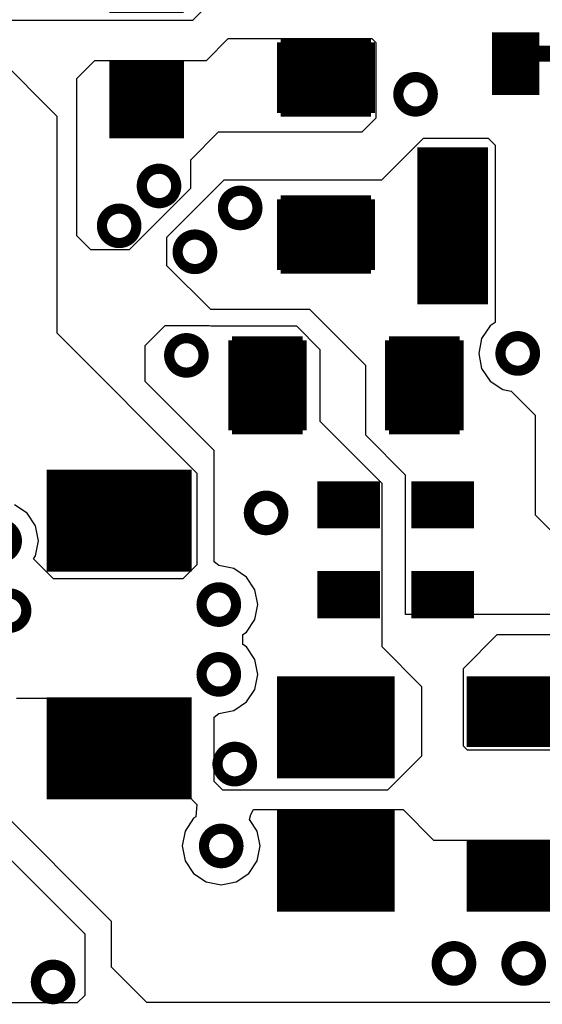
# Model space of a CAD drawing. Extents: x 32 to 97, y 17 to 119.
# Tile 6 of 24: x 60 to 67, y 65 to 77. Entities that reach past the tile are written whole.
import ezdxf

# ---------------------------------------------------------------- set-up
doc = ezdxf.new("R2010")
doc.units = 0
doc.layers.add('TOPLAYER', color=1, linetype='CONTINUOUS')

msp = doc.modelspace()

# ---------------------------------------------------------------- linework, layer by layer
at = {"layer": 'TOPLAYER'}
for p, q in [((58.947, 77.953), (60.725, 76.174)), ((62.757, 77.699), (62.452, 77.394)), ((62.452, 77.394), (59.861, 77.394)), ((62.63, 76.886), (62.909, 77.165)), ((62.909, 77.165), (64.738, 77.165)), ((64.738, 77.165), (64.789, 77.114)), ((64.789, 77.114), (64.789, 76.149)), ((60.979, 76.657), (61.207, 76.886)), ((61.207, 76.886), (62.63, 76.886)), ((60.979, 74.65), (60.979, 76.657)), ((60.725, 76.174), (60.725, 73.413)), ((64.789, 76.149), (64.611, 75.971)), ((62.782, 75.971), (62.427, 75.616)), ((64.611, 75.971), (62.782, 75.971)), ((64.865, 75.362), (65.398, 75.895)), ((65.398, 75.895), (66.223, 75.895)), ((66.223, 75.895), (66.313, 75.805)), ((66.313, 75.805), (66.313, 73.547)), ((62.427, 75.616), (62.427, 75.254)), ((62.128, 74.632), (62.859, 75.362)), ((62.859, 75.362), (64.865, 75.362)), ((62.427, 75.254), (61.646, 74.473)), ((61.157, 74.473), (60.979, 74.65)), ((62.128, 74.27), (62.128, 74.632)), ((61.646, 74.473), (61.157, 74.473)), ((62.687, 73.711), (62.128, 74.27)), ((63.95, 73.711), (62.687, 73.711)), ((64.662, 73), (63.95, 73.711)), ((66.313, 73.547), (66.247, 73.504)), ((60.725, 73.413), (62.509, 71.628)), ((61.849, 73.253), (62.103, 73.507)), ((62.103, 73.507), (62.667, 73.508)), ((62.667, 73.508), (62.686, 73.504)), ((62.686, 73.504), (62.687, 73.504)), ((62.687, 73.504), (62.687, 73.504)), ((62.687, 73.504), (63.777, 73.504)), ((63.777, 73.504), (64.078, 73.203)), ((66.247, 73.504), (66.139, 73.342)), ((66.139, 73.342), (66.102, 73.152)), ((61.849, 72.796), (61.849, 73.253)), ((64.078, 73.203), (64.078, 72.288)), ((66.102, 73.152), (66.139, 72.962)), ((64.662, 72.11), (64.662, 73)), ((66.139, 72.962), (66.247, 72.8)), ((62.729, 71.917), (61.849, 72.796)), ((66.247, 72.8), (66.409, 72.693)), ((66.409, 72.693), (66.514, 72.672)), ((66.514, 72.672), (66.821, 72.364)), ((64.078, 72.288), (64.865, 71.501)), ((66.821, 72.364), (66.821, 71.095)), ((65.17, 71.602), (64.662, 72.11)), ((62.729, 70.498), (62.729, 71.917)), ((62.509, 71.628), (62.509, 70.46)), ((65.17, 69.825), (65.17, 71.602)), ((64.865, 71.501), (64.865, 69.418)), ((60.346, 71.116), (60.185, 71.224)), ((60.454, 70.955), (60.346, 71.116)), ((66.821, 71.095), (67.329, 70.587)), ((60.492, 70.764), (60.454, 70.955)), ((60.454, 70.574), (60.492, 70.764)), ((60.428, 70.535), (60.454, 70.574)), ((60.681, 70.282), (60.428, 70.535)), ((62.509, 70.46), (62.332, 70.282)), ((62.789, 70.449), (62.729, 70.498)), ((62.979, 70.411), (62.789, 70.449)), ((63.14, 70.303), (62.979, 70.411)), ((62.332, 70.282), (60.681, 70.282)), ((63.248, 70.142), (63.14, 70.303)), ((63.286, 69.952), (63.248, 70.142)), ((63.248, 69.761), (63.286, 69.952)), ((63.14, 69.6), (63.248, 69.761)), ((69.144, 69.825), (65.17, 69.825)), ((63.096, 69.571), (63.14, 69.6)), ((63.096, 69.444), (63.096, 69.571)), ((65.906, 69.139), (66.338, 69.571)), ((66.338, 69.571), (69.068, 69.571)), ((63.14, 69.414), (63.096, 69.444)), ((63.248, 69.253), (63.14, 69.414)), ((64.865, 69.418), (65.373, 68.91)), ((63.286, 69.063), (63.248, 69.253)), ((65.906, 68.148), (65.906, 69.139)), ((63.248, 68.872), (63.286, 69.063)), ((65.373, 68.91), (65.373, 68.021)), ((60.208, 68.758), (62.233, 68.758)), ((62.233, 68.758), (62.379, 68.613)), ((63.14, 68.711), (63.248, 68.872)), ((62.979, 68.603), (63.14, 68.711)), ((62.379, 68.613), (62.379, 67.535)), ((62.729, 68.516), (62.789, 68.565)), ((62.729, 67.7), (62.729, 68.516)), ((62.789, 68.565), (62.979, 68.603)), ((65.957, 68.097), (65.906, 68.148)), ((65.373, 68.021), (64.941, 67.589)), ((67.938, 68.097), (65.957, 68.097)), ((62.839, 67.589), (62.729, 67.7)), ((61.422, 65.915), (59.831, 67.506)), ((62.379, 67.535), (62.507, 67.407)), ((64.941, 67.589), (62.839, 67.589)), ((62.507, 67.407), (62.494, 67.246)), ((59.551, 67.285), (61.08, 65.755)), ((62.494, 67.246), (62.468, 67.229)), ((63.181, 67.214), (63.198, 67.279)), ((63.198, 67.279), (63.232, 67.341)), ((63.232, 67.341), (65.137, 67.341)), ((65.137, 67.341), (65.525, 66.952)), ((62.468, 67.229), (62.36, 67.067)), ((63.279, 67.067), (63.181, 67.214)), ((62.36, 67.067), (62.322, 66.877)), ((63.317, 66.877), (63.279, 67.067)), ((62.322, 66.877), (62.36, 66.687)), ((63.279, 66.687), (63.317, 66.877)), ((65.525, 66.952), (67.962, 66.952)), ((62.36, 66.687), (62.468, 66.526)), ((63.171, 66.526), (63.279, 66.687)), ((62.468, 66.526), (62.629, 66.418)), ((63.01, 66.418), (63.171, 66.526)), ((62.629, 66.418), (62.82, 66.38)), ((62.82, 66.38), (63.01, 66.418)), ((61.422, 65.332), (61.422, 65.915)), ((61.08, 65.755), (61.08, 64.973)), ((61.87, 64.884), (61.422, 65.332)), ((60.983, 64.876), (58.434, 64.876)), ((61.08, 64.973), (60.983, 64.876)), ((67.855, 64.884), (61.87, 64.884))]:
    msp.add_line(p, q, dxfattribs=at)
for points, const_width in [([(61.63, 78.491), (61.63, 77.491)], 0.475), ([(62.105, 78.491), (62.105, 77.491)], 0.475), ([(66.423, 76.445), (66.423, 77.245)], 0.3), ([(66.723, 76.445), (66.723, 77.245)], 0.3), ([(63.579, 77.117), (64.729, 77.117)], 0.1), ([(63.579, 77.117), (63.579, 76.217)], 0.1), ([(64.729, 77.117), (64.729, 76.217)], 0.1), ([(66.873, 77.045), (66.273, 77.045)], 0.4), ([(61.63, 76.891), (61.63, 75.891)], 0.475), ([(62.105, 76.891), (62.105, 75.891)], 0.475), ([(63.579, 77.092), (63.89, 77.092)], 0.1), ([(63.579, 77.067), (63.854, 77.067)], 0.1), ([(63.579, 77.042), (63.823, 77.042)], 0.1), ([(63.579, 77.017), (63.797, 77.017)], 0.1), ([(63.579, 76.992), (63.774, 76.992)], 0.1), ([(64.729, 77.092), (64.417, 77.092)], 0.1), ([(64.729, 77.067), (64.454, 77.067)], 0.1), ([(64.729, 77.042), (64.485, 77.042)], 0.1), ([(64.729, 77.017), (64.511, 77.017)], 0.1), ([(64.729, 76.992), (64.534, 76.992)], 0.1), ([(66.624, 76.794), (66.802, 76.972)], 0.203), ([(66.802, 76.972), (68.504, 76.972)], 0.203), ([(63.579, 76.967), (63.754, 76.967)], 0.1), ([(63.579, 76.942), (63.736, 76.942)], 0.1), ([(63.579, 76.917), (63.721, 76.917)], 0.1), ([(63.579, 76.892), (63.707, 76.892)], 0.1), ([(63.579, 76.867), (63.696, 76.867)], 0.1), ([(64.729, 76.967), (64.554, 76.967)], 0.1), ([(64.729, 76.942), (64.571, 76.942)], 0.1), ([(64.729, 76.917), (64.587, 76.917)], 0.1), ([(64.729, 76.892), (64.6, 76.892)], 0.1), ([(64.729, 76.867), (64.612, 76.867)], 0.1), ([(61.393, 76.641), (62.343, 76.641)], 0.5), ([(63.579, 76.842), (63.686, 76.842)], 0.1), ([(63.579, 76.817), (63.677, 76.817)], 0.1), ([(63.579, 76.792), (63.67, 76.792)], 0.1), ([(63.579, 76.767), (63.664, 76.767)], 0.1), ([(63.579, 76.742), (63.66, 76.742)], 0.1), ([(64.729, 76.842), (64.622, 76.842)], 0.1), ([(64.729, 76.817), (64.631, 76.817)], 0.1), ([(64.729, 76.792), (64.638, 76.792)], 0.1), ([(64.729, 76.767), (64.644, 76.767)], 0.1), ([(64.729, 76.742), (64.648, 76.742)], 0.1), ([(66.873, 76.645), (66.273, 76.645)], 0.4), ([(63.579, 76.717), (63.656, 76.717)], 0.1), ([(63.579, 76.692), (63.655, 76.692)], 0.1), ([(63.579, 76.667), (63.654, 76.667)], 0.1), ([(63.579, 76.667), (63.654, 76.667)], 0.1), ([(63.579, 76.667), (63.654, 76.667)], 0.1), ([(63.579, 76.642), (63.655, 76.642)], 0.1), ([(63.579, 76.617), (63.656, 76.617)], 0.1), ([(64.729, 76.717), (64.651, 76.717)], 0.1), ([(64.729, 76.617), (64.651, 76.617)], 0.1), ([(64.729, 76.692), (64.653, 76.692)], 0.1), ([(64.729, 76.642), (64.653, 76.642)], 0.1), ([(64.729, 76.667), (64.654, 76.667)], 0.1), ([(64.729, 76.667), (64.654, 76.667)], 0.1), ([(64.729, 76.667), (64.654, 76.667)], 0.1), ([(63.579, 76.592), (63.66, 76.592)], 0.1), ([(63.579, 76.567), (63.664, 76.567)], 0.1), ([(63.579, 76.542), (63.67, 76.542)], 0.1), ([(63.579, 76.517), (63.677, 76.517)], 0.1), ([(63.579, 76.492), (63.686, 76.492)], 0.1), ([(64.729, 76.492), (64.622, 76.492)], 0.1), ([(64.729, 76.517), (64.631, 76.517)], 0.1), ([(64.729, 76.542), (64.638, 76.542)], 0.1), ([(64.729, 76.567), (64.644, 76.567)], 0.1), ([(64.729, 76.592), (64.648, 76.592)], 0.1), ([(63.579, 76.467), (63.696, 76.467)], 0.1), ([(63.579, 76.442), (63.707, 76.442)], 0.1), ([(63.579, 76.417), (63.721, 76.417)], 0.1), ([(63.579, 76.392), (63.736, 76.392)], 0.1), ([(63.579, 76.367), (63.754, 76.367)], 0.1), ([(64.729, 76.367), (64.554, 76.367)], 0.1), ([(64.729, 76.392), (64.571, 76.392)], 0.1), ([(64.729, 76.417), (64.587, 76.417)], 0.1), ([(64.729, 76.442), (64.6, 76.442)], 0.1), ([(64.729, 76.467), (64.612, 76.467)], 0.1), ([(61.393, 76.141), (62.343, 76.141)], 0.5), ([(63.579, 76.342), (63.774, 76.342)], 0.1), ([(63.579, 76.317), (63.797, 76.317)], 0.1), ([(63.579, 76.292), (63.823, 76.292)], 0.1), ([(63.579, 76.267), (63.854, 76.267)], 0.1), ([(63.579, 76.242), (63.89, 76.242)], 0.1), ([(64.729, 76.242), (64.417, 76.242)], 0.1), ([(64.729, 76.267), (64.454, 76.267)], 0.1), ([(64.729, 76.292), (64.485, 76.292)], 0.1), ([(64.729, 76.317), (64.511, 76.317)], 0.1), ([(64.729, 76.342), (64.534, 76.342)], 0.1), ([(63.579, 76.217), (64.729, 76.217)], 0.1), ([(65.546, 75.778), (65.546, 73.778)], 0.45), ([(65.996, 75.778), (65.996, 73.778)], 0.45), ([(65.321, 75.278), (66.221, 75.278)], 1), ([(63.579, 75.117), (64.729, 75.117)], 0.1), ([(63.579, 75.117), (63.579, 74.217)], 0.1), ([(64.729, 75.117), (64.729, 74.217)], 0.1), ([(63.579, 75.092), (63.89, 75.092)], 0.1), ([(63.579, 75.067), (63.854, 75.067)], 0.1), ([(63.579, 75.042), (63.823, 75.042)], 0.1), ([(63.579, 75.017), (63.797, 75.017)], 0.1), ([(63.579, 74.992), (63.774, 74.992)], 0.1), ([(64.729, 75.092), (64.417, 75.092)], 0.1), ([(64.729, 75.067), (64.454, 75.067)], 0.1), ([(64.729, 75.042), (64.485, 75.042)], 0.1), ([(64.729, 75.017), (64.511, 75.017)], 0.1), ([(64.729, 74.992), (64.534, 74.992)], 0.1), ([(63.579, 74.967), (63.754, 74.967)], 0.1), ([(63.579, 74.942), (63.736, 74.942)], 0.1), ([(63.579, 74.917), (63.721, 74.917)], 0.1), ([(63.579, 74.892), (63.707, 74.892)], 0.1), ([(63.579, 74.867), (63.696, 74.867)], 0.1), ([(64.729, 74.967), (64.554, 74.967)], 0.1), ([(64.729, 74.942), (64.571, 74.942)], 0.1), ([(64.729, 74.917), (64.587, 74.917)], 0.1), ([(64.729, 74.892), (64.6, 74.892)], 0.1), ([(64.729, 74.867), (64.612, 74.867)], 0.1), ([(63.579, 74.842), (63.686, 74.842)], 0.1), ([(63.579, 74.817), (63.677, 74.817)], 0.1), ([(63.579, 74.792), (63.67, 74.792)], 0.1), ([(63.579, 74.767), (63.664, 74.767)], 0.1), ([(63.579, 74.742), (63.66, 74.742)], 0.1), ([(64.729, 74.842), (64.622, 74.842)], 0.1), ([(64.729, 74.817), (64.631, 74.817)], 0.1), ([(64.729, 74.792), (64.638, 74.792)], 0.1), ([(64.729, 74.767), (64.644, 74.767)], 0.1), ([(64.729, 74.742), (64.648, 74.742)], 0.1), ([(65.321, 74.278), (66.221, 74.278)], 1), ([(63.579, 74.717), (63.656, 74.717)], 0.1), ([(63.579, 74.692), (63.655, 74.692)], 0.1), ([(63.579, 74.667), (63.654, 74.667)], 0.1), ([(63.579, 74.667), (63.654, 74.667)], 0.1), ([(63.579, 74.667), (63.654, 74.667)], 0.1), ([(63.579, 74.642), (63.655, 74.642)], 0.1), ([(63.579, 74.617), (63.656, 74.617)], 0.1), ([(64.729, 74.717), (64.651, 74.717)], 0.1), ([(64.729, 74.617), (64.651, 74.617)], 0.1), ([(64.729, 74.692), (64.653, 74.692)], 0.1), ([(64.729, 74.642), (64.653, 74.642)], 0.1), ([(64.729, 74.667), (64.654, 74.667)], 0.1), ([(64.729, 74.667), (64.654, 74.667)], 0.1), ([(64.729, 74.667), (64.654, 74.667)], 0.1), ([(63.579, 74.592), (63.66, 74.592)], 0.1), ([(63.579, 74.567), (63.664, 74.567)], 0.1), ([(63.579, 74.542), (63.67, 74.542)], 0.1), ([(63.579, 74.517), (63.677, 74.517)], 0.1), ([(63.579, 74.492), (63.686, 74.492)], 0.1), ([(64.729, 74.492), (64.622, 74.492)], 0.1), ([(64.729, 74.517), (64.631, 74.517)], 0.1), ([(64.729, 74.542), (64.638, 74.542)], 0.1), ([(64.729, 74.567), (64.644, 74.567)], 0.1), ([(64.729, 74.592), (64.648, 74.592)], 0.1), ([(63.579, 74.467), (63.696, 74.467)], 0.1), ([(63.579, 74.442), (63.707, 74.442)], 0.1), ([(63.579, 74.417), (63.721, 74.417)], 0.1), ([(63.579, 74.392), (63.736, 74.392)], 0.1), ([(63.579, 74.367), (63.754, 74.367)], 0.1), ([(64.729, 74.367), (64.554, 74.367)], 0.1), ([(64.729, 74.392), (64.571, 74.392)], 0.1), ([(64.729, 74.417), (64.587, 74.417)], 0.1), ([(64.729, 74.442), (64.6, 74.442)], 0.1), ([(64.729, 74.467), (64.612, 74.467)], 0.1), ([(63.579, 74.342), (63.774, 74.342)], 0.1), ([(63.579, 74.317), (63.797, 74.317)], 0.1), ([(63.579, 74.292), (63.823, 74.292)], 0.1), ([(63.579, 74.267), (63.854, 74.267)], 0.1), ([(63.579, 74.242), (63.89, 74.242)], 0.1), ([(64.729, 74.242), (64.417, 74.242)], 0.1), ([(64.729, 74.267), (64.454, 74.267)], 0.1), ([(64.729, 74.292), (64.485, 74.292)], 0.1), ([(64.729, 74.317), (64.511, 74.317)], 0.1), ([(64.729, 74.342), (64.534, 74.342)], 0.1), ([(63.579, 74.217), (64.729, 74.217)], 0.1), ([(62.958, 72.171), (62.958, 73.321)], 0.1), ([(62.958, 73.321), (63.858, 73.321)], 0.1), ([(62.983, 73.321), (62.983, 73.009)], 0.1), ([(63.008, 73.321), (63.008, 73.046)], 0.1), ([(63.033, 73.321), (63.033, 73.076)], 0.1), ([(63.058, 73.321), (63.058, 73.103)], 0.1), ([(63.083, 73.321), (63.083, 73.126)], 0.1), ([(63.108, 73.321), (63.108, 73.146)], 0.1), ([(63.133, 73.321), (63.133, 73.163)], 0.1), ([(63.158, 73.321), (63.158, 73.179)], 0.1), ([(63.183, 73.321), (63.183, 73.192)], 0.1), ([(63.208, 73.321), (63.208, 73.204)], 0.1), ([(63.233, 73.321), (63.233, 73.214)], 0.1), ([(63.258, 73.321), (63.258, 73.223)], 0.1), ([(63.283, 73.321), (63.283, 73.23)], 0.1), ([(63.308, 73.321), (63.308, 73.236)], 0.1), ([(63.333, 73.321), (63.333, 73.24)], 0.1), ([(63.358, 73.321), (63.358, 73.243)], 0.1), ([(63.383, 73.321), (63.383, 73.245)], 0.1), ([(63.408, 73.321), (63.408, 73.246)], 0.1), ([(63.408, 73.321), (63.408, 73.246)], 0.1), ([(63.408, 73.321), (63.408, 73.246)], 0.1), ([(63.433, 73.321), (63.433, 73.245)], 0.1), ([(63.458, 73.321), (63.458, 73.243)], 0.1), ([(63.483, 73.321), (63.483, 73.24)], 0.1), ([(63.508, 73.321), (63.508, 73.236)], 0.1), ([(63.533, 73.321), (63.533, 73.23)], 0.1), ([(63.558, 73.321), (63.558, 73.223)], 0.1), ([(63.583, 73.321), (63.583, 73.214)], 0.1), ([(63.608, 73.321), (63.608, 73.204)], 0.1), ([(63.633, 73.321), (63.633, 73.192)], 0.1), ([(63.658, 73.321), (63.658, 73.179)], 0.1), ([(63.683, 73.321), (63.683, 73.163)], 0.1), ([(63.708, 73.321), (63.708, 73.146)], 0.1), ([(63.733, 73.321), (63.733, 73.126)], 0.1), ([(63.758, 73.321), (63.758, 73.103)], 0.1), ([(63.783, 73.321), (63.783, 73.076)], 0.1), ([(63.808, 73.321), (63.808, 73.046)], 0.1), ([(63.833, 73.321), (63.833, 73.009)], 0.1), ([(63.858, 72.171), (63.858, 73.321)], 0.1), ([(64.958, 72.171), (64.958, 73.321)], 0.1), ([(64.958, 73.321), (65.858, 73.321)], 0.1), ([(64.983, 73.321), (64.983, 73.009)], 0.1), ([(65.008, 73.321), (65.008, 73.046)], 0.1), ([(65.033, 73.321), (65.033, 73.076)], 0.1), ([(65.058, 73.321), (65.058, 73.103)], 0.1), ([(65.083, 73.321), (65.083, 73.126)], 0.1), ([(65.108, 73.321), (65.108, 73.146)], 0.1), ([(65.133, 73.321), (65.133, 73.163)], 0.1), ([(65.158, 73.321), (65.158, 73.179)], 0.1), ([(65.183, 73.321), (65.183, 73.192)], 0.1), ([(65.208, 73.321), (65.208, 73.204)], 0.1), ([(65.233, 73.321), (65.233, 73.214)], 0.1), ([(65.258, 73.321), (65.258, 73.223)], 0.1), ([(65.283, 73.321), (65.283, 73.23)], 0.1), ([(65.308, 73.321), (65.308, 73.236)], 0.1), ([(65.333, 73.321), (65.333, 73.24)], 0.1), ([(65.358, 73.321), (65.358, 73.243)], 0.1), ([(65.383, 73.321), (65.383, 73.245)], 0.1), ([(65.408, 73.321), (65.408, 73.246)], 0.1), ([(65.408, 73.321), (65.408, 73.246)], 0.1), ([(65.408, 73.321), (65.408, 73.246)], 0.1), ([(65.433, 73.321), (65.433, 73.245)], 0.1), ([(65.458, 73.321), (65.458, 73.243)], 0.1), ([(65.483, 73.321), (65.483, 73.24)], 0.1), ([(65.508, 73.321), (65.508, 73.236)], 0.1), ([(65.533, 73.321), (65.533, 73.23)], 0.1), ([(65.558, 73.321), (65.558, 73.223)], 0.1), ([(65.583, 73.321), (65.583, 73.214)], 0.1), ([(65.608, 73.321), (65.608, 73.204)], 0.1), ([(65.633, 73.321), (65.633, 73.192)], 0.1), ([(65.658, 73.321), (65.658, 73.179)], 0.1), ([(65.683, 73.321), (65.683, 73.163)], 0.1), ([(65.708, 73.321), (65.708, 73.146)], 0.1), ([(65.733, 73.321), (65.733, 73.126)], 0.1), ([(65.758, 73.321), (65.758, 73.103)], 0.1), ([(65.783, 73.321), (65.783, 73.076)], 0.1), ([(65.808, 73.321), (65.808, 73.046)], 0.1), ([(65.833, 73.321), (65.833, 73.009)], 0.1), ([(65.858, 72.171), (65.858, 73.321)], 0.1), ([(62.983, 72.171), (62.983, 72.482)], 0.1), ([(63.833, 72.171), (63.833, 72.482)], 0.1), ([(64.983, 72.171), (64.983, 72.482)], 0.1), ([(65.833, 72.171), (65.833, 72.482)], 0.1), ([(63.008, 72.171), (63.008, 72.446)], 0.1), ([(63.033, 72.171), (63.033, 72.415)], 0.1), ([(63.058, 72.171), (63.058, 72.389)], 0.1), ([(63.083, 72.171), (63.083, 72.366)], 0.1), ([(63.108, 72.171), (63.108, 72.346)], 0.1), ([(63.708, 72.171), (63.708, 72.346)], 0.1), ([(63.733, 72.171), (63.733, 72.366)], 0.1), ([(63.758, 72.171), (63.758, 72.389)], 0.1), ([(63.783, 72.171), (63.783, 72.415)], 0.1), ([(63.808, 72.171), (63.808, 72.446)], 0.1), ([(65.008, 72.171), (65.008, 72.446)], 0.1), ([(65.033, 72.171), (65.033, 72.415)], 0.1), ([(65.058, 72.171), (65.058, 72.389)], 0.1), ([(65.083, 72.171), (65.083, 72.366)], 0.1), ([(65.108, 72.171), (65.108, 72.346)], 0.1), ([(65.708, 72.171), (65.708, 72.346)], 0.1), ([(65.733, 72.171), (65.733, 72.366)], 0.1), ([(65.758, 72.171), (65.758, 72.389)], 0.1), ([(65.783, 72.171), (65.783, 72.415)], 0.1), ([(65.808, 72.171), (65.808, 72.446)], 0.1), ([(63.133, 72.171), (63.133, 72.328)], 0.1), ([(63.158, 72.171), (63.158, 72.313)], 0.1), ([(63.183, 72.171), (63.183, 72.299)], 0.1), ([(63.208, 72.171), (63.208, 72.287)], 0.1), ([(63.233, 72.171), (63.233, 72.277)], 0.1), ([(63.258, 72.171), (63.258, 72.269)], 0.1), ([(63.283, 72.171), (63.283, 72.262)], 0.1), ([(63.308, 72.171), (63.308, 72.256)], 0.1), ([(63.333, 72.171), (63.333, 72.251)], 0.1), ([(63.358, 72.171), (63.358, 72.248)], 0.1), ([(63.383, 72.171), (63.383, 72.246)], 0.1), ([(63.408, 72.171), (63.408, 72.246)], 0.1), ([(63.408, 72.171), (63.408, 72.246)], 0.1), ([(63.408, 72.171), (63.408, 72.246)], 0.1), ([(63.433, 72.171), (63.433, 72.246)], 0.1), ([(63.458, 72.171), (63.458, 72.248)], 0.1), ([(63.483, 72.171), (63.483, 72.251)], 0.1), ([(63.508, 72.171), (63.508, 72.256)], 0.1), ([(63.533, 72.171), (63.533, 72.262)], 0.1), ([(63.558, 72.171), (63.558, 72.269)], 0.1), ([(63.583, 72.171), (63.583, 72.277)], 0.1), ([(63.608, 72.171), (63.608, 72.287)], 0.1), ([(63.633, 72.171), (63.633, 72.299)], 0.1), ([(63.658, 72.171), (63.658, 72.313)], 0.1), ([(63.683, 72.171), (63.683, 72.328)], 0.1), ([(65.133, 72.171), (65.133, 72.328)], 0.1), ([(65.158, 72.171), (65.158, 72.313)], 0.1), ([(65.183, 72.171), (65.183, 72.299)], 0.1), ([(65.208, 72.171), (65.208, 72.287)], 0.1), ([(65.233, 72.171), (65.233, 72.277)], 0.1), ([(65.258, 72.171), (65.258, 72.269)], 0.1), ([(65.283, 72.171), (65.283, 72.262)], 0.1), ([(65.308, 72.171), (65.308, 72.256)], 0.1), ([(65.333, 72.171), (65.333, 72.251)], 0.1), ([(65.358, 72.171), (65.358, 72.248)], 0.1), ([(65.383, 72.171), (65.383, 72.246)], 0.1), ([(65.408, 72.171), (65.408, 72.246)], 0.1), ([(65.408, 72.171), (65.408, 72.246)], 0.1), ([(65.408, 72.171), (65.408, 72.246)], 0.1), ([(65.433, 72.171), (65.433, 72.246)], 0.1), ([(65.458, 72.171), (65.458, 72.248)], 0.1), ([(65.483, 72.171), (65.483, 72.251)], 0.1), ([(65.508, 72.171), (65.508, 72.256)], 0.1), ([(65.533, 72.171), (65.533, 72.262)], 0.1), ([(65.558, 72.171), (65.558, 72.269)], 0.1), ([(65.583, 72.171), (65.583, 72.277)], 0.1), ([(65.608, 72.171), (65.608, 72.287)], 0.1), ([(65.633, 72.171), (65.633, 72.299)], 0.1), ([(65.658, 72.171), (65.658, 72.313)], 0.1), ([(65.683, 72.171), (65.683, 72.328)], 0.1), ([(62.958, 72.171), (63.858, 72.171)], 0.1), ([(64.958, 72.171), (65.858, 72.171)], 0.1), ([(61.056, 70.371), (61.056, 71.671)], 0.925), ([(61.981, 70.371), (61.981, 71.671)], 0.925), ([(62.444, 71.346), (60.594, 71.346)], 0.65), ([(64.243, 71.522), (64.243, 70.922)], 0.4), ([(64.643, 71.522), (64.643, 70.922)], 0.4), ([(65.443, 71.522), (65.443, 70.922)], 0.4), ([(65.843, 71.522), (65.843, 70.922)], 0.4), ([(64.843, 71.372), (64.043, 71.372)], 0.3), ([(66.043, 71.372), (65.243, 71.372)], 0.3), ([(64.843, 71.072), (64.043, 71.072)], 0.3), ([(66.043, 71.072), (65.243, 71.072)], 0.3), ([(62.444, 70.696), (60.594, 70.696)], 0.65), ([(64.243, 69.779), (64.243, 70.379)], 0.4), ([(64.643, 69.779), (64.643, 70.379)], 0.4), ([(65.443, 69.779), (65.443, 70.379)], 0.4), ([(65.843, 69.779), (65.843, 70.379)], 0.4), ([(64.043, 70.229), (64.843, 70.229)], 0.3), ([(65.243, 70.229), (66.043, 70.229)], 0.3), ([(64.043, 69.929), (64.843, 69.929)], 0.3), ([(65.243, 69.929), (66.043, 69.929)], 0.3), ([(66.448, 69.039), (66.448, 68.139)], 1), ([(63.906, 67.739), (63.906, 69.039)], 0.75), ([(64.656, 67.739), (64.656, 69.039)], 0.75), ([(61.056, 67.471), (61.056, 68.771)], 0.925), ([(61.981, 67.471), (61.981, 68.771)], 0.925), ([(65.031, 68.714), (63.531, 68.714)], 0.65), ([(67.948, 68.814), (65.948, 68.814)], 0.45), ([(62.444, 68.446), (60.594, 68.446)], 0.65), ([(67.948, 68.364), (65.948, 68.364)], 0.45), ([(65.031, 68.064), (63.531, 68.064)], 0.65), ([(62.444, 67.796), (60.594, 67.796)], 0.65), ([(63.906, 66.039), (63.906, 67.339)], 0.75), ([(64.656, 66.039), (64.656, 67.339)], 0.75), ([(66.448, 66.939), (66.448, 66.039)], 1), ([(65.031, 67.014), (63.531, 67.014)], 0.65), ([(67.948, 66.714), (65.948, 66.714)], 0.45), ([(65.031, 66.364), (63.531, 66.364)], 0.65), ([(67.948, 66.264), (65.948, 66.264)], 0.45)]:
    msp.add_lwpolyline(points, dxfattribs=dict(at, const_width=const_width))
for points, const_width in [([(63.904, 76.667, 1), (64.404, 76.667, 1)], 0.5), ([(66.423, 76.845, 1), (66.723, 76.845, 1)], 0.3), ([(66.751, 76.972, 1), (66.853, 76.972, 1)], 0.102), ([(66.751, 76.972, 1), (66.853, 76.972, 1)], 0.102), ([(61.63, 76.391, 1), (62.105, 76.391, 1)], 0.475), ([(66.573, 76.794, 1), (66.675, 76.794, 1)], 0.102), ([(65.077, 76.454, 1), (65.516, 76.454, 1)], 0.13), ([(61.807, 75.286, 1), (62.246, 75.286, 1)], 0.13), ([(62.842, 75.006, 1), (63.281, 75.006, 1)], 0.13), ([(63.904, 74.667, 1), (64.404, 74.667, 1)], 0.5), ([(65.546, 74.778, 1), (65.996, 74.778, 1)], 0.45), ([(61.299, 74.778, 1), (61.738, 74.778, 1)], 0.13), ([(62.264, 74.447, 1), (62.704, 74.447, 1)], 0.13), ([(62.156, 73.127, 1), (62.595, 73.127, 1)], 0.13), ([(66.379, 73.152, 1), (66.819, 73.152, 1)], 0.13), ([(63.158, 72.746, 1), (63.658, 72.746, 1)], 0.5), ([(65.158, 72.746, 1), (65.658, 72.746, 1)], 0.5), ([(61.194, 71.021, 1), (61.844, 71.021, 1)], 0.65), ([(64.293, 71.222, 1), (64.593, 71.222, 1)], 0.3), ([(65.493, 71.222, 1), (65.793, 71.222, 1)], 0.3), ([(63.172, 71.12, 1), (63.611, 71.12, 1)], 0.13), ([(59.775, 70.764, 1), (60.215, 70.764, 1)], 0.13), ([(64.293, 70.079, 1), (64.593, 70.079, 1)], 0.3), ([(65.493, 70.079, 1), (65.793, 70.079, 1)], 0.3), ([(59.896, 69.875, 1), (60.335, 69.875, 1)], 0.13), ([(62.569, 69.952, 1), (63.008, 69.952, 1)], 0.13), ([(62.569, 69.063, 1), (63.008, 69.063, 1)], 0.13), ([(63.956, 68.389, 1), (64.606, 68.389, 1)], 0.65), ([(66.723, 68.589, 1), (67.173, 68.589, 1)], 0.45), ([(61.194, 68.121, 1), (61.844, 68.121, 1)], 0.65), ([(62.772, 67.92, 1), (63.212, 67.92, 1)], 0.13), ([(63.956, 66.689, 1), (64.606, 66.689, 1)], 0.65), ([(62.6, 66.877, 1), (63.039, 66.877, 1)], 0.13), ([(66.723, 66.489, 1), (67.173, 66.489, 1)], 0.45), ([(65.566, 65.38, 1), (66.006, 65.38, 1)], 0.13), ([(66.455, 65.38, 1), (66.895, 65.38, 1)], 0.13), ([(60.457, 65.144, 1), (60.896, 65.144, 1)], 0.13)]:
    msp.add_lwpolyline(points, format="xyb", close=True, dxfattribs=dict(at, const_width=const_width))

doc.saveas('drawing.dxf')
